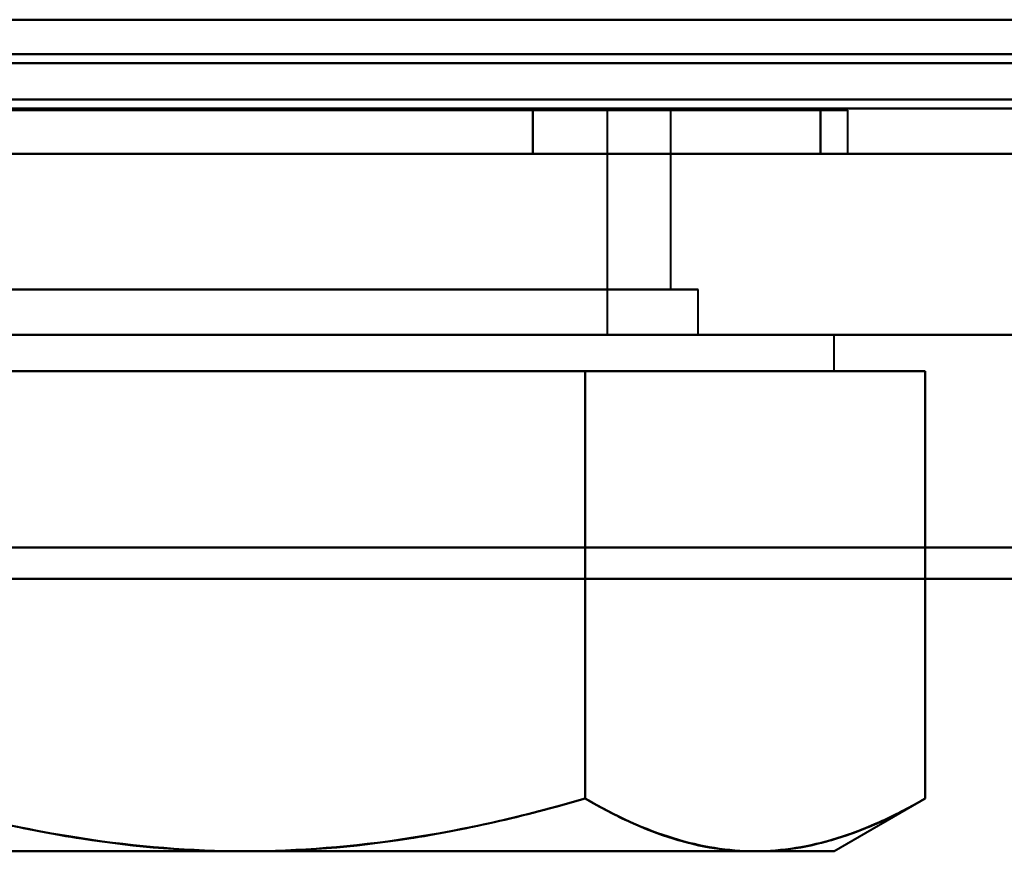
# Model space of a CAD drawing. Header units: millimetres. Extents: x -1442 to 3067, y -120 to 936.
# Tile 21 of 72: x 218 to 228, y 121 to 130. Entities that reach past the tile are written whole.
import ezdxf

# ---------------------------------------------------------------- set-up
doc = ezdxf.new("R2010")
doc.units = ezdxf.units.MM
doc.layers.add('G-IMPT', color=8, linetype='Continuous', lineweight=40)

# ---------------------------------------------------------------- blocks, each defined once
blk = doc.blocks.new('NEXA 400 CALQUES_dwg-748074-Gauche')
at = {"layer": 'G-IMPT'}
for p, q in [((-285.9, 128.872), (248.9, 128.872)), ((213.35, 128.852), (226.65, 128.852)), ((213.35, 128.852), (226.65, 128.852)), ((226.65, 128.852), (213.35, 128.852)), ((226.65, 128.852), (213.35, 128.852)), ((213.35, 128.852), (226.65, 128.852)), ((213.35, 128.852), (226.65, 128.852)), ((226.65, 128.852), (213.35, 128.852)), ((226.65, 128.852), (213.35, 128.852)), ((213.35, 128.852), (226.65, 128.852)), ((213.35, 128.852), (226.65, 128.852)), ((226.65, 128.852), (213.35, 128.852)), ((226.65, 128.852), (213.35, 128.852)), ((213.35, 128.852), (226.65, 128.852)), ((213.35, 128.852), (226.65, 128.852)), ((226.65, 128.852), (213.35, 128.852)), ((226.65, 128.852), (213.35, 128.852)), ((222.35, 128.852), (215.3, 128.852)), ((215.3, 128.852), (224.7, 128.852)), ((215.3, 128.852), (224.7, 128.852)), ((222.35, 128.852), (215.3, 128.852)), ((215.3, 128.852), (224.7, 128.852)), ((215.3, 128.852), (224.7, 128.852)), ((222.35, 128.852), (215.3, 128.852)), ((215.3, 128.852), (224.7, 128.852)), ((215.3, 128.852), (224.7, 128.852)), ((222.35, 128.852), (215.3, 128.852)), ((215.3, 128.852), (224.7, 128.852)), ((215.3, 128.852), (224.7, 128.852)), ((216, 128.852), (222, 128.852)), ((224, 128.852), (216, 128.852)), ((224, 128.852), (216, 128.852)), ((216, 128.852), (222, 128.852)), ((224, 128.852), (216, 128.852)), ((224, 128.852), (216, 128.852)), ((216, 128.852), (222, 128.852)), ((224, 128.852), (216, 128.852)), ((224, 128.852), (216, 128.852)), ((216, 128.852), (222, 128.852)), ((224, 128.852), (216, 128.852)), ((224, 128.852), (216, 128.852)), ((224.7, 128.852), (217.65, 128.852)), ((224.7, 128.852), (217.65, 128.852)), ((224.7, 128.852), (217.65, 128.852)), ((224.7, 128.852), (217.65, 128.852)), ((218, 128.852), (224, 128.852)), ((218, 128.852), (224, 128.852)), ((218, 128.852), (224, 128.852)), ((218, 128.852), (224, 128.852)), ((222, 128.852), (224, 128.852)), ((222, 128.852), (224, 128.852)), ((222, 128.852), (224, 128.852)), ((222, 128.852), (224, 128.852)), ((224.7, 128.852), (222.35, 128.852)), ((224.7, 128.852), (222.35, 128.852)), ((224.7, 128.852), (222.35, 128.852)), ((224.7, 128.852), (222.35, 128.852)), ((224, 126.372), (224, 128.852)), ((224, 126.372), (224, 128.852)), ((224, 126.372), (224, 128.852)), ((224, 126.372), (224, 128.852)), ((224.7, 126.872), (224.7, 128.852)), ((224.7, 126.872), (224.7, 128.852)), ((224.7, 126.872), (224.7, 128.852)), ((224.7, 126.872), (224.7, 128.852)), ((226.65, 128.372), (226.65, 128.852)), ((226.65, 128.372), (226.65, 128.852)), ((226.65, 128.372), (226.65, 128.852)), ((226.65, 128.372), (226.65, 128.852)), ((-286.4, 128.372), (249.4, 128.372)), ((250, 128.372), (-270, 128.372)), ((-251.4, 128.372), (249.4, 128.372)), ((213.35, 128.372), (226.65, 128.372)), ((213.35, 128.372), (226.65, 128.372)), ((226.65, 128.372), (213.35, 128.372)), ((226.65, 128.372), (213.35, 128.372)), ((213.35, 128.372), (226.65, 128.372)), ((213.35, 128.372), (226.65, 128.372)), ((226.65, 128.372), (213.35, 128.372)), ((226.65, 128.372), (213.35, 128.372)), ((213.35, 128.372), (226.65, 128.372)), ((213.35, 128.372), (226.65, 128.372)), ((226.65, 128.372), (213.35, 128.372)), ((226.65, 128.372), (213.35, 128.372)), ((213.35, 128.372), (226.65, 128.372)), ((213.35, 128.372), (226.65, 128.372)), ((226.65, 128.372), (213.35, 128.372)), ((226.65, 128.372), (213.35, 128.372)), ((220, 126.872), (215, 126.872)), ((215, 126.872), (220, 126.872)), ((220, 126.872), (215, 126.872)), ((215, 126.872), (220, 126.872)), ((220, 126.872), (215, 126.872)), ((215, 126.872), (220, 126.872)), ((220, 126.872), (215, 126.872)), ((215, 126.872), (220, 126.872)), ((224.07, 126.872), (215.3, 126.872)), ((215.3, 126.872), (222.35, 126.872)), ((224.07, 126.872), (215.3, 126.872)), ((215.3, 126.872), (222.35, 126.872)), ((224.07, 126.872), (215.3, 126.872)), ((215.3, 126.872), (222.35, 126.872)), ((224.07, 126.872), (215.3, 126.872)), ((215.3, 126.872), (222.35, 126.872)), ((224.7, 126.872), (215.93, 126.872)), ((224.7, 126.872), (215.93, 126.872)), ((224.7, 126.872), (215.93, 126.872)), ((224.7, 126.872), (215.93, 126.872)), ((217.65, 126.872), (224.07, 126.872)), ((217.65, 126.872), (224.07, 126.872)), ((217.65, 126.872), (224.07, 126.872)), ((217.65, 126.872), (224.07, 126.872)), ((225, 126.872), (220, 126.872)), ((220, 126.872), (225, 126.872)), ((225, 126.872), (220, 126.872)), ((220, 126.872), (225, 126.872)), ((225, 126.872), (220, 126.872)), ((220, 126.872), (225, 126.872)), ((225, 126.872), (220, 126.872)), ((220, 126.872), (225, 126.872)), ((222.35, 126.872), (224.7, 126.872)), ((222.35, 126.872), (224.7, 126.872)), ((222.35, 126.872), (224.7, 126.872)), ((222.35, 126.872), (224.7, 126.872)), ((225, 126.372), (225, 126.872)), ((225, 126.372), (225, 126.872)), ((225, 126.372), (225, 126.872)), ((225, 126.372), (225, 126.872)), ((250, 126.372), (-270, 126.372)), ((250, 126.372), (-270, 126.372)), ((213.5, 126.372), (225.629, 126.372)), ((213.5, 126.372), (225.629, 126.372)), ((213.5, 126.372), (225.629, 126.372)), ((225.629, 126.372), (213.5, 126.372)), ((225.629, 126.372), (213.5, 126.372)), ((225.629, 126.372), (213.5, 126.372)), ((213.5, 126.372), (225.629, 126.372)), ((225.629, 126.372), (213.5, 126.372)), ((214.371, 126.372), (226.5, 126.372)), ((214.371, 126.372), (226.5, 126.372)), ((214.371, 126.372), (226.5, 126.372)), ((226.5, 126.372), (214.371, 126.372)), ((226.5, 126.372), (214.371, 126.372)), ((226.5, 126.372), (214.371, 126.372)), ((214.371, 126.372), (226.5, 126.372)), ((226.5, 126.372), (214.371, 126.372)), ((215, 126.372), (220, 126.372)), ((220, 126.372), (215, 126.372)), ((215, 126.372), (220, 126.372)), ((220, 126.372), (215, 126.372)), ((215, 126.372), (220, 126.372)), ((220, 126.372), (215, 126.372)), ((215, 126.372), (220, 126.372)), ((220, 126.372), (215, 126.372)), ((216, 126.372), (222, 126.372)), ((222, 126.372), (216, 126.372)), ((216, 126.372), (222, 126.372)), ((222, 126.372), (216, 126.372)), ((216, 126.372), (222, 126.372)), ((222, 126.372), (216, 126.372)), ((216, 126.372), (222, 126.372)), ((222, 126.372), (216, 126.372)), ((218, 126.372), (224, 126.372)), ((224, 126.372), (218, 126.372)), ((218, 126.372), (224, 126.372)), ((224, 126.372), (218, 126.372)), ((218, 126.372), (224, 126.372)), ((224, 126.372), (218, 126.372)), ((218, 126.372), (224, 126.372)), ((224, 126.372), (218, 126.372)), ((220, 126.372), (225, 126.372)), ((225, 126.372), (220, 126.372)), ((220, 126.372), (225, 126.372)), ((225, 126.372), (220, 126.372)), ((220, 126.372), (225, 126.372)), ((225, 126.372), (220, 126.372)), ((220, 126.372), (225, 126.372)), ((225, 126.372), (220, 126.372)), ((226.5, 125.972), (226.5, 126.372)), ((226.5, 125.972), (226.5, 126.372)), ((226.5, 125.972), (226.5, 126.372)), ((226.5, 125.972), (226.5, 126.372)), ((214.371, 125.972), (220, 125.972)), ((214.371, 125.972), (220, 125.972)), ((214.371, 125.972), (220, 125.972)), ((214.371, 125.972), (220, 125.972)), ((214.371, 125.972), (220, 125.972)), ((214.371, 125.972), (220, 125.972)), ((220, 125.972), (214.371, 125.972)), ((220, 125.972), (214.371, 125.972)), ((220, 125.972), (214.371, 125.972)), ((220, 125.972), (214.371, 125.972)), ((220, 125.972), (214.371, 125.972)), ((220, 125.972), (214.371, 125.972)), ((214.371, 125.972), (220, 125.972)), ((214.371, 125.972), (220, 125.972)), ((220, 125.972), (214.371, 125.972)), ((220, 125.972), (214.371, 125.972)), ((220, 125.972), (225.629, 125.972)), ((220, 125.972), (225.629, 125.972)), ((220, 125.972), (225.629, 125.972)), ((220, 125.972), (225.629, 125.972)), ((220, 125.972), (225.629, 125.972)), ((220, 125.972), (225.629, 125.972)), ((225.629, 125.972), (220, 125.972)), ((225.629, 125.972), (220, 125.972)), ((225.629, 125.972), (220, 125.972)), ((225.629, 125.972), (220, 125.972)), ((225.629, 125.972), (220, 125.972)), ((225.629, 125.972), (220, 125.972)), ((220, 125.972), (225.629, 125.972)), ((220, 125.972), (225.629, 125.972)), ((225.629, 125.972), (220, 125.972)), ((225.629, 125.972), (220, 125.972)), ((225.629, 125.972), (226.5, 125.972)), ((225.629, 125.972), (226.5, 125.972)), ((225.629, 125.972), (226.5, 125.972)), ((226.5, 125.972), (225.629, 125.972)), ((226.5, 125.972), (225.629, 125.972)), ((226.5, 125.972), (225.629, 125.972)), ((225.629, 125.972), (226.5, 125.972)), ((226.5, 125.972), (225.629, 125.972)), ((226.5, 120.672), (227.506, 121.253)), ((226.5, 120.672), (227.506, 121.253)), ((226.5, 120.672), (227.506, 121.253)), ((226.5, 120.672), (227.506, 121.253)), ((214.371, 120.672), (220, 120.672)), ((214.371, 120.672), (220, 120.672)), ((214.371, 120.672), (220, 120.672)), ((214.371, 120.672), (220, 120.672)), ((214.371, 120.672), (220, 120.672)), ((214.371, 120.672), (220, 120.672)), ((220, 120.672), (214.371, 120.672)), ((220, 120.672), (214.371, 120.672)), ((220, 120.672), (214.371, 120.672)), ((220, 120.672), (214.371, 120.672)), ((220, 120.672), (214.371, 120.672)), ((220, 120.672), (214.371, 120.672)), ((214.371, 120.672), (220, 120.672)), ((214.371, 120.672), (220, 120.672)), ((220, 120.672), (214.371, 120.672)), ((220, 120.672), (214.371, 120.672)), ((220, 120.672), (225.629, 120.672)), ((220, 120.672), (225.629, 120.672)), ((220, 120.672), (225.629, 120.672)), ((220, 120.672), (225.629, 120.672)), ((220, 120.672), (225.629, 120.672)), ((220, 120.672), (225.629, 120.672)), ((225.629, 120.672), (220, 120.672)), ((225.629, 120.672), (220, 120.672)), ((225.629, 120.672), (220, 120.672)), ((225.629, 120.672), (220, 120.672)), ((225.629, 120.672), (220, 120.672)), ((225.629, 120.672), (220, 120.672)), ((220, 120.672), (225.629, 120.672)), ((220, 120.672), (225.629, 120.672)), ((225.629, 120.672), (220, 120.672)), ((225.629, 120.672), (220, 120.672)), ((225.629, 120.672), (226.5, 120.672)), ((225.629, 120.672), (226.5, 120.672)), ((225.629, 120.672), (226.5, 120.672)), ((226.5, 120.672), (225.629, 120.672)), ((226.5, 120.672), (225.629, 120.672)), ((226.5, 120.672), (225.629, 120.672)), ((225.629, 120.672), (226.5, 120.672)), ((226.5, 120.672), (225.629, 120.672))]:
    blk.add_line(p, q, dxfattribs=at)
at = {"layer": 'G-IMPT', "flags": 128}
for points in [[(-250.9, 129.852), (-125.95, 129.852), (-1, 129.852), (123.95, 129.852), (248.9, 129.852)], [(248.9, 129.852), (123.95, 129.852), (-1, 129.852), (-125.95, 129.852), (-250.9, 129.852)], [(248.9, 129.852), (123.95, 129.852), (-1, 129.852), (-125.95, 129.852), (-250.9, 129.852)], [(-250.9, 129.852), (-125.95, 129.852), (-1, 129.852), (123.95, 129.852), (248.9, 129.852)], [(-250.9, 129.852), (-125.95, 129.852), (-1, 129.852), (123.95, 129.852), (248.9, 129.852)], [(248.9, 129.852), (123.95, 129.852), (-1, 129.852), (-125.95, 129.852), (-250.9, 129.852)], [(-250.9, 129.852), (-125.95, 129.852), (-1, 129.852), (123.95, 129.852), (248.9, 129.852)], [(248.9, 129.852), (123.95, 129.852), (-1, 129.852), (-125.95, 129.852), (-250.9, 129.852)], [(-285.9, 129.472), (-152.2, 129.472), (-18.5, 129.472), (115.2, 129.472), (248.9, 129.472)], [(248.9, 129.472), (115.2, 129.472), (-18.5, 129.472), (-152.2, 129.472), (-285.9, 129.472)], [(-251.4, 129.472), (-126.325, 129.472), (-1.25, 129.472), (123.825, 129.472), (248.9, 129.472)], [(248.9, 129.472), (123.825, 129.472), (-1.25, 129.472), (-126.325, 129.472), (-251.4, 129.472)], [(248.9, 129.472), (123.825, 129.472), (-1.25, 129.472), (-126.325, 129.472), (-251.4, 129.472)], [(-251.4, 129.472), (-126.325, 129.472), (-1.25, 129.472), (123.825, 129.472), (248.9, 129.472)], [(248.9, 129.372), (115.2, 129.372), (-18.5, 129.372), (-152.2, 129.372), (-285.9, 129.372)], [(-285.9, 129.372), (-152.2, 129.372), (-18.5, 129.372), (115.2, 129.372), (248.9, 129.372)], [(248.9, 129.372), (115.2, 129.372), (-18.5, 129.372), (-152.2, 129.372), (-285.9, 129.372)], [(-285.9, 129.372), (-152.2, 129.372), (-18.5, 129.372), (115.2, 129.372), (248.9, 129.372)], [(248.9, 129.372), (115.2, 129.372), (-18.5, 129.372), (-152.2, 129.372), (-285.9, 129.372)], [(-285.9, 129.372), (-152.2, 129.372), (-18.5, 129.372), (115.2, 129.372), (248.9, 129.372)], [(249.4, 128.972), (115.45, 128.972), (-18.5, 128.972), (-152.45, 128.972), (-286.4, 128.972)], [(249.4, 128.972), (115.45, 128.972), (-18.5, 128.972), (-152.45, 128.972), (-286.4, 128.972)], [(-286.4, 128.972), (-152.45, 128.972), (-18.5, 128.972), (115.45, 128.972), (249.4, 128.972)], [(-286.4, 128.972), (-152.45, 128.972), (-18.5, 128.972), (115.45, 128.972), (249.4, 128.972)], [(-286.4, 128.972), (-152.45, 128.972), (-18.5, 128.972), (115.45, 128.972), (249.4, 128.972)], [(249.4, 128.972), (115.45, 128.972), (-18.5, 128.972), (-152.45, 128.972), (-286.4, 128.972)], [(-251.4, 128.972), (-126.2, 128.972), (-1, 128.972), (124.2, 128.972), (249.4, 128.972)], [(249.4, 128.972), (124.2, 128.972), (-1, 128.972), (-126.2, 128.972), (-251.4, 128.972)], [(249.4, 128.972), (124.2, 128.972), (-1, 128.972), (-126.2, 128.972), (-251.4, 128.972)], [(-251.4, 128.972), (-126.2, 128.972), (-1, 128.972), (124.2, 128.972), (249.4, 128.972)], [(-251.4, 128.972), (-126.2, 128.972), (-1, 128.972), (124.2, 128.972), (249.4, 128.972)], [(249.4, 128.972), (124.2, 128.972), (-1, 128.972), (-126.2, 128.972), (-251.4, 128.972)], [(-286.4, 128.872), (-152.45, 128.872), (-18.5, 128.872), (115.45, 128.872), (249.4, 128.872)], [(249.4, 128.872), (115.45, 128.872), (-18.5, 128.872), (-152.45, 128.872), (-286.4, 128.872)], [(-285.9, 128.872), (-152.2, 128.872), (-18.5, 128.872), (115.2, 128.872), (248.9, 128.872)], [(248.9, 128.872), (115.2, 128.872), (-18.5, 128.872), (-152.2, 128.872), (-285.9, 128.872)], [(248.9, 128.872), (115.2, 128.872), (-18.5, 128.872), (-152.2, 128.872), (-285.9, 128.872)], [(-285.9, 128.872), (-152.2, 128.872), (-18.5, 128.872), (115.2, 128.872), (248.9, 128.872)], [(248.9, 128.872), (115.2, 128.872), (-18.5, 128.872), (-152.2, 128.872), (-285.9, 128.872)], [(-285.9, 128.872), (-152.2, 128.872), (-18.5, 128.872), (115.2, 128.872), (248.9, 128.872)], [(-285.9, 128.872), (-152.2, 128.872), (-18.5, 128.872), (115.2, 128.872), (248.9, 128.872)], [(-285.9, 128.872), (-152.2, 128.872), (-18.5, 128.872), (115.2, 128.872), (248.9, 128.872)], [(248.9, 128.872), (115.2, 128.872), (-18.5, 128.872), (-152.2, 128.872), (-285.9, 128.872)], [(248.9, 128.872), (115.2, 128.872), (-18.5, 128.872), (-152.2, 128.872), (-285.9, 128.872)], [(248.9, 128.872), (115.2, 128.872), (-18.5, 128.872), (-152.2, 128.872), (-285.9, 128.872)], [(-285.9, 128.872), (-152.2, 128.872), (-18.5, 128.872), (115.2, 128.872), (248.9, 128.872)], [(-251.4, 128.872), (-126.2, 128.872), (-1, 128.872), (124.2, 128.872), (249.4, 128.872)], [(249.4, 128.872), (124.2, 128.872), (-1, 128.872), (-126.2, 128.872), (-251.4, 128.872)], [(-251, 128.872), (-126, 128.872), (-1, 128.872), (124, 128.872), (249, 128.872)], [(249, 128.872), (124, 128.872), (-1, 128.872), (-126, 128.872), (-251, 128.872)], [(-251, 128.872), (-126, 128.872), (-1, 128.872), (124, 128.872), (249, 128.872)], [(249, 128.872), (124, 128.872), (-1, 128.872), (-126, 128.872), (-251, 128.872)], [(223.175, 128.852), (221.588, 128.852), (220, 128.852), (218.412, 128.852), (216.825, 128.852)], [(216.825, 128.852), (218.412, 128.852), (220, 128.852), (221.588, 128.852), (223.175, 128.852)], [(223.175, 128.852), (221.588, 128.852), (220, 128.852), (218.412, 128.852), (216.825, 128.852)], [(216.825, 128.852), (218.412, 128.852), (220, 128.852), (221.588, 128.852), (223.175, 128.852)], [(223.175, 128.852), (221.588, 128.852), (220, 128.852), (218.412, 128.852), (216.825, 128.852)], [(216.825, 128.852), (218.412, 128.852), (220, 128.852), (221.588, 128.852), (223.175, 128.852)], [(223.175, 128.852), (221.588, 128.852), (220, 128.852), (218.412, 128.852), (216.825, 128.852)], [(216.825, 128.852), (218.412, 128.852), (220, 128.852), (221.588, 128.852), (223.175, 128.852)], [(223.175, 128.852), (221.588, 128.852), (220, 128.852), (218.412, 128.852), (216.825, 128.852)], [(216.825, 128.852), (218.412, 128.852), (220, 128.852), (221.588, 128.852), (223.175, 128.852)], [(223.175, 128.852), (221.588, 128.852), (220, 128.852), (218.412, 128.852), (216.825, 128.852)], [(216.825, 128.852), (218.412, 128.852), (220, 128.852), (221.588, 128.852), (223.175, 128.852)], [(223.175, 128.852), (221.588, 128.852), (220, 128.852), (218.412, 128.852), (216.825, 128.852)], [(216.825, 128.852), (218.412, 128.852), (220, 128.852), (221.588, 128.852), (223.175, 128.852)], [(223.175, 128.852), (221.588, 128.852), (220, 128.852), (218.412, 128.852), (216.825, 128.852)], [(216.825, 128.852), (218.412, 128.852), (220, 128.852), (221.588, 128.852), (223.175, 128.852)], [(226.351, 128.852), (225.557, 128.852), (224.763, 128.852), (223.969, 128.852), (223.175, 128.852)], [(223.175, 128.852), (223.969, 128.852), (224.763, 128.852), (225.557, 128.852), (226.351, 128.852)], [(223.175, 128.852), (223.969, 128.852), (224.763, 128.852), (225.557, 128.852), (226.351, 128.852)], [(223.175, 128.372), (223.175, 128.492), (223.175, 128.612), (223.175, 128.732), (223.175, 128.852)], [(226.351, 128.852), (225.557, 128.852), (224.763, 128.852), (223.969, 128.852), (223.175, 128.852)], [(223.175, 128.852), (223.175, 128.732), (223.175, 128.612), (223.175, 128.492), (223.175, 128.372)], [(223.175, 128.372), (223.175, 128.492), (223.175, 128.612), (223.175, 128.732), (223.175, 128.852)], [(223.175, 128.852), (223.175, 128.732), (223.175, 128.612), (223.175, 128.492), (223.175, 128.372)], [(226.351, 128.852), (225.557, 128.852), (224.763, 128.852), (223.969, 128.852), (223.175, 128.852)], [(223.175, 128.852), (223.969, 128.852), (224.763, 128.852), (225.557, 128.852), (226.351, 128.852)], [(223.175, 128.852), (223.969, 128.852), (224.763, 128.852), (225.557, 128.852), (226.351, 128.852)], [(223.175, 128.372), (223.175, 128.492), (223.175, 128.612), (223.175, 128.732), (223.175, 128.852)], [(226.351, 128.852), (225.557, 128.852), (224.763, 128.852), (223.969, 128.852), (223.175, 128.852)], [(223.175, 128.852), (223.175, 128.732), (223.175, 128.612), (223.175, 128.492), (223.175, 128.372)], [(223.175, 128.372), (223.175, 128.492), (223.175, 128.612), (223.175, 128.732), (223.175, 128.852)], [(223.175, 128.852), (223.175, 128.732), (223.175, 128.612), (223.175, 128.492), (223.175, 128.372)], [(226.351, 128.852), (225.557, 128.852), (224.763, 128.852), (223.969, 128.852), (223.175, 128.852)], [(223.175, 128.852), (223.969, 128.852), (224.763, 128.852), (225.557, 128.852), (226.351, 128.852)], [(223.175, 128.852), (223.969, 128.852), (224.763, 128.852), (225.557, 128.852), (226.351, 128.852)], [(223.175, 128.372), (223.175, 128.492), (223.175, 128.612), (223.175, 128.732), (223.175, 128.852)], [(226.351, 128.852), (225.557, 128.852), (224.763, 128.852), (223.969, 128.852), (223.175, 128.852)], [(223.175, 128.852), (223.175, 128.732), (223.175, 128.612), (223.175, 128.492), (223.175, 128.372)], [(223.175, 128.372), (223.175, 128.492), (223.175, 128.612), (223.175, 128.732), (223.175, 128.852)], [(223.175, 128.852), (223.175, 128.732), (223.175, 128.612), (223.175, 128.492), (223.175, 128.372)], [(226.351, 128.852), (225.557, 128.852), (224.763, 128.852), (223.969, 128.852), (223.175, 128.852)], [(223.175, 128.852), (223.969, 128.852), (224.763, 128.852), (225.557, 128.852), (226.351, 128.852)], [(223.175, 128.852), (223.969, 128.852), (224.763, 128.852), (225.557, 128.852), (226.351, 128.852)], [(223.175, 128.372), (223.175, 128.492), (223.175, 128.612), (223.175, 128.732), (223.175, 128.852)], [(226.351, 128.852), (225.557, 128.852), (224.763, 128.852), (223.969, 128.852), (223.175, 128.852)], [(223.175, 128.852), (223.175, 128.732), (223.175, 128.612), (223.175, 128.492), (223.175, 128.372)], [(223.175, 128.372), (223.175, 128.492), (223.175, 128.612), (223.175, 128.732), (223.175, 128.852)], [(223.175, 128.852), (223.175, 128.732), (223.175, 128.612), (223.175, 128.492), (223.175, 128.372)], [(226.351, 128.852), (226.351, 128.732), (226.351, 128.612), (226.351, 128.492), (226.351, 128.372)], [(226.351, 128.372), (226.351, 128.492), (226.351, 128.612), (226.351, 128.732), (226.351, 128.852)], [(226.351, 128.852), (226.351, 128.732), (226.351, 128.612), (226.351, 128.492), (226.351, 128.372)], [(226.351, 128.372), (226.351, 128.492), (226.351, 128.612), (226.351, 128.732), (226.351, 128.852)], [(226.351, 128.852), (226.351, 128.732), (226.351, 128.612), (226.351, 128.492), (226.351, 128.372)], [(226.351, 128.372), (226.351, 128.492), (226.351, 128.612), (226.351, 128.732), (226.351, 128.852)], [(226.351, 128.852), (226.351, 128.732), (226.351, 128.612), (226.351, 128.492), (226.351, 128.372)], [(226.351, 128.372), (226.351, 128.492), (226.351, 128.612), (226.351, 128.732), (226.351, 128.852)], [(-286.4, 128.372), (-152.45, 128.372), (-18.5, 128.372), (115.45, 128.372), (249.4, 128.372)], [(249.4, 128.372), (115.45, 128.372), (-18.5, 128.372), (-152.45, 128.372), (-286.4, 128.372)], [(249.4, 128.372), (119.55, 128.372), (-10.3, 128.372), (-140.15, 128.372), (-270, 128.372)], [(-270, 128.372), (-140.15, 128.372), (-10.3, 128.372), (119.55, 128.372), (249.4, 128.372)], [(249.4, 128.372), (119.55, 128.372), (-10.3, 128.372), (-140.15, 128.372), (-270, 128.372)], [(-270, 128.372), (-140.15, 128.372), (-10.3, 128.372), (119.55, 128.372), (249.4, 128.372)], [(-251.4, 128.372), (-126.2, 128.372), (-1, 128.372), (124.2, 128.372), (249.4, 128.372)], [(249.4, 128.372), (124.2, 128.372), (-1, 128.372), (-126.2, 128.372), (-251.4, 128.372)], [(-251.4, 128.372), (-127.8, 128.372), (-4.2, 128.372), (119.4, 128.372), (243, 128.372)], [(-251.4, 128.372), (-127.8, 128.372), (-4.2, 128.372), (119.4, 128.372), (243, 128.372)], [(243, 128.372), (119.4, 128.372), (-4.2, 128.372), (-127.8, 128.372), (-251.4, 128.372)], [(-251.4, 128.372), (-126.2, 128.372), (-1, 128.372), (124.2, 128.372), (249.4, 128.372)], [(243, 128.372), (119.4, 128.372), (-4.2, 128.372), (-127.8, 128.372), (-251.4, 128.372)], [(-251.4, 128.372), (-127.8, 128.372), (-4.2, 128.372), (119.4, 128.372), (243, 128.372)], [(249.4, 128.372), (124.2, 128.372), (-1, 128.372), (-126.2, 128.372), (-251.4, 128.372)], [(-251.4, 128.372), (-126.2, 128.372), (-1, 128.372), (124.2, 128.372), (249.4, 128.372)], [(243, 128.372), (119.4, 128.372), (-4.2, 128.372), (-127.8, 128.372), (-251.4, 128.372)], [(-251.4, 128.372), (-127.8, 128.372), (-4.2, 128.372), (119.4, 128.372), (243, 128.372)], [(249.4, 128.372), (124.2, 128.372), (-1, 128.372), (-126.2, 128.372), (-251.4, 128.372)], [(249.4, 128.372), (124.2, 128.372), (-1, 128.372), (-126.2, 128.372), (-251.4, 128.372)], [(243, 128.372), (119.4, 128.372), (-4.2, 128.372), (-127.8, 128.372), (-251.4, 128.372)], [(-251.4, 128.372), (-126.2, 128.372), (-1, 128.372), (124.2, 128.372), (249.4, 128.372)], [(216.825, 128.372), (218.412, 128.372), (220, 128.372), (221.588, 128.372), (223.175, 128.372)], [(223.175, 128.372), (221.588, 128.372), (220, 128.372), (218.412, 128.372), (216.825, 128.372)], [(216.825, 128.372), (218.412, 128.372), (220, 128.372), (221.588, 128.372), (223.175, 128.372)], [(223.175, 128.372), (221.588, 128.372), (220, 128.372), (218.412, 128.372), (216.825, 128.372)], [(216.825, 128.372), (218.412, 128.372), (220, 128.372), (221.588, 128.372), (223.175, 128.372)], [(223.175, 128.372), (221.588, 128.372), (220, 128.372), (218.412, 128.372), (216.825, 128.372)], [(216.825, 128.372), (218.412, 128.372), (220, 128.372), (221.588, 128.372), (223.175, 128.372)], [(223.175, 128.372), (221.588, 128.372), (220, 128.372), (218.412, 128.372), (216.825, 128.372)], [(216.825, 128.372), (218.412, 128.372), (220, 128.372), (221.588, 128.372), (223.175, 128.372)], [(223.175, 128.372), (221.588, 128.372), (220, 128.372), (218.412, 128.372), (216.825, 128.372)], [(216.825, 128.372), (218.412, 128.372), (220, 128.372), (221.588, 128.372), (223.175, 128.372)], [(223.175, 128.372), (221.588, 128.372), (220, 128.372), (218.412, 128.372), (216.825, 128.372)], [(216.825, 128.372), (218.412, 128.372), (220, 128.372), (221.588, 128.372), (223.175, 128.372)], [(223.175, 128.372), (221.588, 128.372), (220, 128.372), (218.412, 128.372), (216.825, 128.372)], [(216.825, 128.372), (218.412, 128.372), (220, 128.372), (221.588, 128.372), (223.175, 128.372)], [(223.175, 128.372), (221.588, 128.372), (220, 128.372), (218.412, 128.372), (216.825, 128.372)], [(226.351, 128.372), (225.557, 128.372), (224.763, 128.372), (223.969, 128.372), (223.175, 128.372)], [(223.175, 128.372), (223.969, 128.372), (224.763, 128.372), (225.557, 128.372), (226.351, 128.372)], [(223.175, 128.372), (223.969, 128.372), (224.763, 128.372), (225.557, 128.372), (226.351, 128.372)], [(226.351, 128.372), (225.557, 128.372), (224.763, 128.372), (223.969, 128.372), (223.175, 128.372)], [(226.351, 128.372), (225.557, 128.372), (224.763, 128.372), (223.969, 128.372), (223.175, 128.372)], [(223.175, 128.372), (223.969, 128.372), (224.763, 128.372), (225.557, 128.372), (226.351, 128.372)], [(223.175, 128.372), (223.969, 128.372), (224.763, 128.372), (225.557, 128.372), (226.351, 128.372)], [(226.351, 128.372), (225.557, 128.372), (224.763, 128.372), (223.969, 128.372), (223.175, 128.372)], [(226.351, 128.372), (225.557, 128.372), (224.763, 128.372), (223.969, 128.372), (223.175, 128.372)], [(223.175, 128.372), (223.969, 128.372), (224.763, 128.372), (225.557, 128.372), (226.351, 128.372)], [(223.175, 128.372), (223.969, 128.372), (224.763, 128.372), (225.557, 128.372), (226.351, 128.372)], [(226.351, 128.372), (225.557, 128.372), (224.763, 128.372), (223.969, 128.372), (223.175, 128.372)], [(226.351, 128.372), (225.557, 128.372), (224.763, 128.372), (223.969, 128.372), (223.175, 128.372)], [(223.175, 128.372), (223.969, 128.372), (224.763, 128.372), (225.557, 128.372), (226.351, 128.372)], [(223.175, 128.372), (223.969, 128.372), (224.763, 128.372), (225.557, 128.372), (226.351, 128.372)], [(226.351, 128.372), (225.557, 128.372), (224.763, 128.372), (223.969, 128.372), (223.175, 128.372)], [(-270, 126.372), (-140, 126.372), (-10, 126.372), (120, 126.372), (250, 126.372)], [(250, 126.372), (120, 126.372), (-10, 126.372), (-140, 126.372), (-270, 126.372)], [(-270, 126.372), (-140, 126.372), (-10, 126.372), (120, 126.372), (250, 126.372)], [(250, 126.372), (120, 126.372), (-10, 126.372), (-140, 126.372), (-270, 126.372)], [(250, 126.372), (120, 126.372), (-10, 126.372), (-140, 126.372), (-270, 126.372)], [(-270, 126.372), (-140, 126.372), (-10, 126.372), (120, 126.372), (250, 126.372)], [(250, 126.372), (120, 126.372), (-10, 126.372), (-140, 126.372), (-270, 126.372)], [(-270, 126.372), (-140, 126.372), (-10, 126.372), (120, 126.372), (250, 126.372)], [(-263, 126.372), (-136.5, 126.372), (-10, 126.372), (116.5, 126.372), (243, 126.372)], [(-263, 126.372), (-136.5, 126.372), (-10, 126.372), (116.5, 126.372), (243, 126.372)], [(243, 126.372), (116.5, 126.372), (-10, 126.372), (-136.5, 126.372), (-263, 126.372)], [(243, 126.372), (116.5, 126.372), (-10, 126.372), (-136.5, 126.372), (-263, 126.372)], [(243, 126.372), (116.5, 126.372), (-10, 126.372), (-136.5, 126.372), (-263, 126.372)], [(-263, 126.372), (-136.5, 126.372), (-10, 126.372), (116.5, 126.372), (243, 126.372)], [(243, 126.372), (116.5, 126.372), (-10, 126.372), (-136.5, 126.372), (-263, 126.372)], [(-263, 126.372), (-136.5, 126.372), (-10, 126.372), (116.5, 126.372), (243, 126.372)], [(216.247, 125.972), (217.185, 125.972), (218.124, 125.972), (219.062, 125.972), (220, 125.972)], [(220, 125.972), (219.062, 125.972), (218.124, 125.972), (217.185, 125.972), (216.247, 125.972)], [(216.247, 125.972), (217.185, 125.972), (218.124, 125.972), (219.062, 125.972), (220, 125.972)], [(220, 125.972), (219.062, 125.972), (218.124, 125.972), (217.185, 125.972), (216.247, 125.972)], [(216.247, 125.972), (217.185, 125.972), (218.124, 125.972), (219.062, 125.972), (220, 125.972)], [(220, 125.972), (219.062, 125.972), (218.124, 125.972), (217.185, 125.972), (216.247, 125.972)], [(220, 125.972), (219.062, 125.972), (218.124, 125.972), (217.185, 125.972), (216.247, 125.972)], [(216.247, 125.972), (217.185, 125.972), (218.124, 125.972), (219.062, 125.972), (220, 125.972)], [(220, 125.972), (219.062, 125.972), (218.124, 125.972), (217.185, 125.972), (216.247, 125.972)], [(216.247, 125.972), (217.185, 125.972), (218.124, 125.972), (219.062, 125.972), (220, 125.972)], [(220, 125.972), (219.062, 125.972), (218.124, 125.972), (217.185, 125.972), (216.247, 125.972)], [(216.247, 125.972), (217.185, 125.972), (218.124, 125.972), (219.062, 125.972), (220, 125.972)], [(216.247, 125.972), (217.185, 125.972), (218.124, 125.972), (219.062, 125.972), (220, 125.972)], [(220, 125.972), (219.062, 125.972), (218.124, 125.972), (217.185, 125.972), (216.247, 125.972)], [(220, 125.972), (219.062, 125.972), (218.124, 125.972), (217.185, 125.972), (216.247, 125.972)], [(216.247, 125.972), (217.185, 125.972), (218.124, 125.972), (219.062, 125.972), (220, 125.972)], [(220, 125.972), (220.938, 125.972), (221.876, 125.972), (222.815, 125.972), (223.753, 125.972)], [(223.753, 125.972), (222.815, 125.972), (221.876, 125.972), (220.938, 125.972), (220, 125.972)], [(220, 125.972), (220.938, 125.972), (221.876, 125.972), (222.815, 125.972), (223.753, 125.972)], [(223.753, 125.972), (222.815, 125.972), (221.876, 125.972), (220.938, 125.972), (220, 125.972)], [(220, 125.972), (220.938, 125.972), (221.876, 125.972), (222.815, 125.972), (223.753, 125.972)], [(223.753, 125.972), (222.815, 125.972), (221.876, 125.972), (220.938, 125.972), (220, 125.972)], [(223.753, 125.972), (222.815, 125.972), (221.876, 125.972), (220.938, 125.972), (220, 125.972)], [(220, 125.972), (220.938, 125.972), (221.876, 125.972), (222.815, 125.972), (223.753, 125.972)], [(223.753, 125.972), (222.815, 125.972), (221.876, 125.972), (220.938, 125.972), (220, 125.972)], [(220, 125.972), (220.938, 125.972), (221.876, 125.972), (222.815, 125.972), (223.753, 125.972)], [(223.753, 125.972), (222.815, 125.972), (221.876, 125.972), (220.938, 125.972), (220, 125.972)], [(220, 125.972), (220.938, 125.972), (221.876, 125.972), (222.815, 125.972), (223.753, 125.972)], [(220, 125.972), (220.938, 125.972), (221.876, 125.972), (222.815, 125.972), (223.753, 125.972)], [(223.753, 125.972), (222.815, 125.972), (221.876, 125.972), (220.938, 125.972), (220, 125.972)], [(223.753, 125.972), (222.815, 125.972), (221.876, 125.972), (220.938, 125.972), (220, 125.972)], [(220, 125.972), (220.938, 125.972), (221.876, 125.972), (222.815, 125.972), (223.753, 125.972)], [(223.753, 125.972), (223.753, 124.792), (223.753, 123.613), (223.753, 122.433), (223.753, 121.253)], [(223.753, 121.253), (223.753, 122.433), (223.753, 123.613), (223.753, 124.792), (223.753, 125.972)], [(223.753, 125.972), (224.222, 125.972), (224.691, 125.972), (225.16, 125.972), (225.629, 125.972)], [(225.629, 125.972), (225.16, 125.972), (224.691, 125.972), (224.222, 125.972), (223.753, 125.972)], [(223.753, 125.972), (223.753, 124.792), (223.753, 123.613), (223.753, 122.433), (223.753, 121.253)], [(223.753, 121.253), (223.753, 122.433), (223.753, 123.613), (223.753, 124.792), (223.753, 125.972)], [(223.753, 125.972), (223.753, 124.792), (223.753, 123.613), (223.753, 122.433), (223.753, 121.253)], [(223.753, 121.253), (223.753, 122.433), (223.753, 123.613), (223.753, 124.792), (223.753, 125.972)], [(223.753, 125.972), (224.222, 125.972), (224.691, 125.972), (225.16, 125.972), (225.629, 125.972)], [(225.629, 125.972), (225.16, 125.972), (224.691, 125.972), (224.222, 125.972), (223.753, 125.972)], [(223.753, 125.972), (223.753, 124.792), (223.753, 123.613), (223.753, 122.433), (223.753, 121.253)], [(223.753, 121.253), (223.753, 122.433), (223.753, 123.613), (223.753, 124.792), (223.753, 125.972)], [(223.753, 125.972), (223.753, 124.792), (223.753, 123.613), (223.753, 122.433), (223.753, 121.253)], [(223.753, 121.253), (223.753, 122.433), (223.753, 123.613), (223.753, 124.792), (223.753, 125.972)], [(223.753, 125.972), (224.222, 125.972), (224.691, 125.972), (225.16, 125.972), (225.629, 125.972)], [(225.629, 125.972), (225.16, 125.972), (224.691, 125.972), (224.222, 125.972), (223.753, 125.972)], [(223.753, 125.972), (223.753, 124.792), (223.753, 123.613), (223.753, 122.433), (223.753, 121.253)], [(223.753, 121.253), (223.753, 122.433), (223.753, 123.613), (223.753, 124.792), (223.753, 125.972)], [(225.629, 125.972), (225.16, 125.972), (224.691, 125.972), (224.222, 125.972), (223.753, 125.972)], [(223.753, 125.972), (224.222, 125.972), (224.691, 125.972), (225.16, 125.972), (225.629, 125.972)], [(225.629, 125.972), (225.16, 125.972), (224.691, 125.972), (224.222, 125.972), (223.753, 125.972)], [(223.753, 125.972), (224.222, 125.972), (224.691, 125.972), (225.16, 125.972), (225.629, 125.972)], [(225.629, 125.972), (225.16, 125.972), (224.691, 125.972), (224.222, 125.972), (223.753, 125.972)], [(223.753, 125.972), (224.222, 125.972), (224.691, 125.972), (225.16, 125.972), (225.629, 125.972)], [(223.753, 125.972), (223.753, 124.792), (223.753, 123.613), (223.753, 122.433), (223.753, 121.253)], [(223.753, 121.253), (223.753, 122.433), (223.753, 123.613), (223.753, 124.792), (223.753, 125.972)], [(223.753, 125.972), (224.222, 125.972), (224.691, 125.972), (225.16, 125.972), (225.629, 125.972)], [(225.629, 125.972), (225.16, 125.972), (224.691, 125.972), (224.222, 125.972), (223.753, 125.972)], [(223.753, 125.972), (223.753, 124.792), (223.753, 123.613), (223.753, 122.433), (223.753, 121.253)], [(223.753, 121.253), (223.753, 122.433), (223.753, 123.613), (223.753, 124.792), (223.753, 125.972)], [(225.629, 125.972), (225.16, 125.972), (224.691, 125.972), (224.222, 125.972), (223.753, 125.972)], [(223.753, 125.972), (224.222, 125.972), (224.691, 125.972), (225.16, 125.972), (225.629, 125.972)], [(225.629, 125.972), (226.098, 125.972), (226.567, 125.972), (227.036, 125.972), (227.506, 125.972)], [(227.506, 125.972), (227.036, 125.972), (226.567, 125.972), (226.098, 125.972), (225.629, 125.972)], [(225.629, 125.972), (226.098, 125.972), (226.567, 125.972), (227.036, 125.972), (227.506, 125.972)], [(227.506, 125.972), (227.036, 125.972), (226.567, 125.972), (226.098, 125.972), (225.629, 125.972)], [(225.629, 125.972), (226.098, 125.972), (226.567, 125.972), (227.036, 125.972), (227.506, 125.972)], [(227.506, 125.972), (227.036, 125.972), (226.567, 125.972), (226.098, 125.972), (225.629, 125.972)], [(225.629, 125.972), (226.098, 125.972), (226.567, 125.972), (227.036, 125.972), (227.506, 125.972)], [(227.506, 125.972), (227.036, 125.972), (226.567, 125.972), (226.098, 125.972), (225.629, 125.972)], [(225.629, 125.972), (226.098, 125.972), (226.567, 125.972), (227.036, 125.972), (227.506, 125.972)], [(227.506, 125.972), (227.036, 125.972), (226.567, 125.972), (226.098, 125.972), (225.629, 125.972)], [(225.629, 125.972), (226.098, 125.972), (226.567, 125.972), (227.036, 125.972), (227.506, 125.972)], [(227.506, 125.972), (227.036, 125.972), (226.567, 125.972), (226.098, 125.972), (225.629, 125.972)], [(225.629, 125.972), (226.098, 125.972), (226.567, 125.972), (227.036, 125.972), (227.506, 125.972)], [(227.506, 125.972), (227.036, 125.972), (226.567, 125.972), (226.098, 125.972), (225.629, 125.972)], [(225.629, 125.972), (226.098, 125.972), (226.567, 125.972), (227.036, 125.972), (227.506, 125.972)], [(227.506, 125.972), (227.036, 125.972), (226.567, 125.972), (226.098, 125.972), (225.629, 125.972)], [(227.506, 125.972), (227.506, 124.792), (227.506, 123.613), (227.506, 122.433), (227.506, 121.253)], [(227.506, 121.253), (227.506, 122.433), (227.506, 123.613), (227.506, 124.792), (227.506, 125.972)], [(227.506, 125.972), (227.506, 124.792), (227.506, 123.613), (227.506, 122.433), (227.506, 121.253)], [(227.506, 121.253), (227.506, 122.433), (227.506, 123.613), (227.506, 124.792), (227.506, 125.972)], [(227.506, 125.972), (227.506, 124.792), (227.506, 123.613), (227.506, 122.433), (227.506, 121.253)], [(227.506, 121.253), (227.506, 122.433), (227.506, 123.613), (227.506, 124.792), (227.506, 125.972)], [(227.506, 125.972), (227.506, 124.792), (227.506, 123.613), (227.506, 122.433), (227.506, 121.253)], [(227.506, 121.253), (227.506, 122.433), (227.506, 123.613), (227.506, 124.792), (227.506, 125.972)], [(-270, 124.025), (-140, 124.025), (-10, 124.025), (120, 124.025), (250, 124.025)], [(250, 124.025), (120, 124.025), (-10, 124.025), (-140, 124.025), (-270, 124.025)], [(-270, 124.025), (-140, 124.025), (-10, 124.025), (120, 124.025), (250, 124.025)], [(250, 124.025), (120, 124.025), (-10, 124.025), (-140, 124.025), (-270, 124.025)], [(-270, 124.025), (-140, 124.025), (-10, 124.025), (120, 124.025), (250, 124.025)], [(250, 124.025), (120, 124.025), (-10, 124.025), (-140, 124.025), (-270, 124.025)], [(-270, 124.025), (-140, 124.025), (-10, 124.025), (120, 124.025), (250, 124.025)], [(250, 124.025), (120, 124.025), (-10, 124.025), (-140, 124.025), (-270, 124.025)], [(250, 123.678), (120, 123.678), (-10, 123.678), (-140, 123.678), (-270, 123.678)], [(250, 123.678), (120, 123.678), (-10, 123.678), (-140, 123.678), (-270, 123.678)], [(-270, 123.678), (-140, 123.678), (-10, 123.678), (120, 123.678), (250, 123.678)], [(-270, 123.678), (-140, 123.678), (-10, 123.678), (120, 123.678), (250, 123.678)], [(250, 123.678), (120, 123.678), (-10, 123.678), (-140, 123.678), (-270, 123.678)], [(-270, 123.678), (-140, 123.678), (-10, 123.678), (120, 123.678), (250, 123.678)]]:
    blk.add_lwpolyline(points, dxfattribs=at)
at = {"layer": 'G-IMPT'}
for points, knots in [([(220, 120.672), (219.396, 120.671), (218.513, 120.74), (217.262, 120.979), (216.595, 121.153), (216.247, 121.253)], [0, 0, 0, 0, 0.5, 0.75, 1, 1, 1, 1]), ([(216.247, 121.253), (216.595, 121.153), (217.262, 120.979), (218.513, 120.74), (219.396, 120.671), (220, 120.672)], [0, 0, 0, 0, 0.25, 0.5, 1, 1, 1, 1]), ([(220, 120.672), (219.396, 120.671), (218.513, 120.74), (217.262, 120.979), (216.595, 121.153), (216.247, 121.253)], [0, 0, 0, 0, 0.5, 0.75, 1, 1, 1, 1]), ([(216.247, 121.253), (216.595, 121.153), (217.262, 120.979), (218.513, 120.74), (219.396, 120.671), (220, 120.672)], [0, 0, 0, 0, 0.25, 0.5, 1, 1, 1, 1]), ([(220, 120.672), (219.396, 120.671), (218.513, 120.74), (217.262, 120.979), (216.595, 121.153), (216.247, 121.253)], [0, 0, 0, 0, 0.5, 0.75, 1, 1, 1, 1]), ([(216.247, 121.253), (216.595, 121.153), (217.262, 120.979), (218.513, 120.74), (219.396, 120.671), (220, 120.672)], [0, 0, 0, 0, 0.25, 0.5, 1, 1, 1, 1]), ([(220, 120.672), (219.396, 120.671), (218.513, 120.74), (217.262, 120.979), (216.595, 121.153), (216.247, 121.253)], [0, 0, 0, 0, 0.5, 0.75, 1, 1, 1, 1]), ([(216.247, 121.253), (216.595, 121.153), (217.262, 120.979), (218.513, 120.74), (219.396, 120.671), (220, 120.672)], [0, 0, 0, 0, 0.25, 0.5, 1, 1, 1, 1]), ([(220, 120.672), (220.604, 120.671), (221.487, 120.74), (222.738, 120.979), (223.405, 121.153), (223.753, 121.253)], [0, 0, 0, 0, 0.5, 0.75, 1, 1, 1, 1]), ([(223.753, 121.253), (223.405, 121.153), (222.738, 120.979), (221.487, 120.74), (220.604, 120.671), (220, 120.672)], [0, 0, 0, 0, 0.25, 0.5, 1, 1, 1, 1]), ([(220, 120.672), (220.604, 120.671), (221.487, 120.74), (222.738, 120.979), (223.405, 121.153), (223.753, 121.253)], [0, 0, 0, 0, 0.5, 0.75, 1, 1, 1, 1]), ([(223.753, 121.253), (223.405, 121.153), (222.738, 120.979), (221.487, 120.74), (220.604, 120.671), (220, 120.672)], [0, 0, 0, 0, 0.25, 0.5, 1, 1, 1, 1]), ([(220, 120.672), (220.604, 120.671), (221.487, 120.74), (222.738, 120.979), (223.405, 121.153), (223.753, 121.253)], [0, 0, 0, 0, 0.5, 0.75, 1, 1, 1, 1]), ([(223.753, 121.253), (223.405, 121.153), (222.738, 120.979), (221.487, 120.74), (220.604, 120.671), (220, 120.672)], [0, 0, 0, 0, 0.25, 0.5, 1, 1, 1, 1]), ([(220, 120.672), (220.604, 120.671), (221.487, 120.74), (222.738, 120.979), (223.405, 121.153), (223.753, 121.253)], [0, 0, 0, 0, 0.5, 0.75, 1, 1, 1, 1]), ([(223.753, 121.253), (223.405, 121.153), (222.738, 120.979), (221.487, 120.74), (220.604, 120.671), (220, 120.672)], [0, 0, 0, 0, 0.25, 0.5, 1, 1, 1, 1]), ([(223.753, 121.253), (223.928, 121.153), (224.258, 120.979), (224.881, 120.74), (225.326, 120.671), (225.629, 120.672)], [0, 0, 0, 0, 0.25, 0.5, 1, 1, 1, 1]), ([(225.629, 120.672), (225.326, 120.671), (224.881, 120.74), (224.258, 120.979), (223.928, 121.153), (223.753, 121.253)], [0, 0, 0, 0, 0.5, 0.75, 1, 1, 1, 1]), ([(223.753, 121.253), (223.928, 121.153), (224.258, 120.979), (224.881, 120.74), (225.326, 120.671), (225.629, 120.672)], [0, 0, 0, 0, 0.25, 0.5, 1, 1, 1, 1]), ([(225.629, 120.672), (225.326, 120.671), (224.881, 120.74), (224.258, 120.979), (223.928, 121.153), (223.753, 121.253)], [0, 0, 0, 0, 0.5, 0.75, 1, 1, 1, 1]), ([(223.753, 121.253), (223.928, 121.153), (224.258, 120.979), (224.881, 120.74), (225.326, 120.671), (225.629, 120.672)], [0, 0, 0, 0, 0.25, 0.5, 1, 1, 1, 1]), ([(225.629, 120.672), (225.326, 120.671), (224.881, 120.74), (224.258, 120.979), (223.928, 121.153), (223.753, 121.253)], [0, 0, 0, 0, 0.5, 0.75, 1, 1, 1, 1]), ([(223.753, 121.253), (223.928, 121.153), (224.258, 120.979), (224.881, 120.74), (225.326, 120.671), (225.629, 120.672)], [0, 0, 0, 0, 0.25, 0.5, 1, 1, 1, 1]), ([(225.629, 120.672), (225.326, 120.671), (224.881, 120.74), (224.258, 120.979), (223.928, 121.153), (223.753, 121.253)], [0, 0, 0, 0, 0.5, 0.75, 1, 1, 1, 1]), ([(225.629, 120.672), (225.93, 120.671), (226.367, 120.74), (226.995, 120.979), (227.332, 121.153), (227.506, 121.253)], [0, 0, 0, 0, 0.5, 0.75, 1, 1, 1, 1]), ([(227.506, 121.253), (227.332, 121.153), (226.995, 120.979), (226.367, 120.74), (225.93, 120.671), (225.629, 120.672)], [0, 0, 0, 0, 0.25, 0.5, 1, 1, 1, 1]), ([(225.629, 120.672), (225.93, 120.671), (226.367, 120.74), (226.995, 120.979), (227.332, 121.153), (227.506, 121.253)], [0, 0, 0, 0, 0.5, 0.75, 1, 1, 1, 1]), ([(227.506, 121.253), (227.332, 121.153), (226.995, 120.979), (226.367, 120.74), (225.93, 120.671), (225.629, 120.672)], [0, 0, 0, 0, 0.25, 0.5, 1, 1, 1, 1]), ([(225.629, 120.672), (225.93, 120.671), (226.367, 120.74), (226.995, 120.979), (227.332, 121.153), (227.506, 121.253)], [0, 0, 0, 0, 0.5, 0.75, 1, 1, 1, 1]), ([(227.506, 121.253), (227.332, 121.153), (226.995, 120.979), (226.367, 120.74), (225.93, 120.671), (225.629, 120.672)], [0, 0, 0, 0, 0.25, 0.5, 1, 1, 1, 1]), ([(225.629, 120.672), (225.93, 120.671), (226.367, 120.74), (226.995, 120.979), (227.332, 121.153), (227.506, 121.253)], [0, 0, 0, 0, 0.5, 0.75, 1, 1, 1, 1]), ([(227.506, 121.253), (227.332, 121.153), (226.995, 120.979), (226.367, 120.74), (225.93, 120.671), (225.629, 120.672)], [0, 0, 0, 0, 0.25, 0.5, 1, 1, 1, 1])]:
    blk.add_open_spline(points, degree=3, knots=knots, dxfattribs=at)
for points in [[(220, 120.672), (219.403, 120.673), (218.215, 120.766), (216.936, 121.054), (216.247, 121.253)], [(216.247, 121.253), (216.936, 121.054), (218.215, 120.766), (219.403, 120.673), (220, 120.672)], [(220, 120.672), (219.403, 120.673), (218.215, 120.766), (216.936, 121.054), (216.247, 121.253)], [(216.247, 121.253), (216.936, 121.054), (218.215, 120.766), (219.403, 120.673), (220, 120.672)], [(220, 120.672), (219.403, 120.673), (218.215, 120.766), (216.936, 121.054), (216.247, 121.253)], [(216.247, 121.253), (216.936, 121.054), (218.215, 120.766), (219.403, 120.673), (220, 120.672)], [(220, 120.672), (219.403, 120.673), (218.215, 120.766), (216.936, 121.054), (216.247, 121.253)], [(216.247, 121.253), (216.936, 121.054), (218.215, 120.766), (219.403, 120.673), (220, 120.672)], [(223.753, 121.253), (223.064, 121.054), (221.785, 120.766), (220.597, 120.673), (220, 120.672)], [(220, 120.672), (220.597, 120.673), (221.785, 120.766), (223.064, 121.054), (223.753, 121.253)], [(223.753, 121.253), (223.064, 121.054), (221.785, 120.766), (220.597, 120.673), (220, 120.672)], [(220, 120.672), (220.597, 120.673), (221.785, 120.766), (223.064, 121.054), (223.753, 121.253)], [(223.753, 121.253), (223.064, 121.054), (221.785, 120.766), (220.597, 120.673), (220, 120.672)], [(220, 120.672), (220.597, 120.673), (221.785, 120.766), (223.064, 121.054), (223.753, 121.253)], [(223.753, 121.253), (223.064, 121.054), (221.785, 120.766), (220.597, 120.673), (220, 120.672)], [(220, 120.672), (220.597, 120.673), (221.785, 120.766), (223.064, 121.054), (223.753, 121.253)], [(225.629, 120.672), (225.331, 120.673), (224.737, 120.766), (224.097, 121.054), (223.753, 121.253)], [(223.753, 121.253), (224.097, 121.054), (224.737, 120.766), (225.331, 120.673), (225.629, 120.672)], [(225.629, 120.672), (225.331, 120.673), (224.737, 120.766), (224.097, 121.054), (223.753, 121.253)], [(223.753, 121.253), (224.097, 121.054), (224.737, 120.766), (225.331, 120.673), (225.629, 120.672)], [(225.629, 120.672), (225.331, 120.673), (224.737, 120.766), (224.097, 121.054), (223.753, 121.253)], [(223.753, 121.253), (224.097, 121.054), (224.737, 120.766), (225.331, 120.673), (225.629, 120.672)], [(225.629, 120.672), (225.331, 120.673), (224.737, 120.766), (224.097, 121.054), (223.753, 121.253)], [(223.753, 121.253), (224.097, 121.054), (224.737, 120.766), (225.331, 120.673), (225.629, 120.672)], [(227.506, 121.253), (227.161, 121.054), (226.522, 120.766), (225.928, 120.673), (225.629, 120.672)], [(225.629, 120.672), (225.928, 120.673), (226.522, 120.766), (227.161, 121.054), (227.506, 121.253)], [(227.506, 121.253), (227.161, 121.054), (226.522, 120.766), (225.928, 120.673), (225.629, 120.672)], [(225.629, 120.672), (225.928, 120.673), (226.522, 120.766), (227.161, 121.054), (227.506, 121.253)], [(227.506, 121.253), (227.161, 121.054), (226.522, 120.766), (225.928, 120.673), (225.629, 120.672)], [(225.629, 120.672), (225.928, 120.673), (226.522, 120.766), (227.161, 121.054), (227.506, 121.253)], [(227.506, 121.253), (227.161, 121.054), (226.522, 120.766), (225.928, 120.673), (225.629, 120.672)], [(225.629, 120.672), (225.928, 120.673), (226.522, 120.766), (227.161, 121.054), (227.506, 121.253)]]:
    blk.add_open_spline(points, degree=3, dxfattribs=at)

msp = doc.modelspace()

# ---------------------------------------------------------------- linework, layer by layer
at = {"color": 94, "lineweight": 30}
msp.add_line((-610.6, 128.372), (608.6, 128.372), dxfattribs=at)
msp.add_line((-610.6, 128.372), (608.6, 128.372), dxfattribs=at)

# ---------------------------------------------------------------- block references
at = {"layer": 'G-IMPT'}
msp.add_blockref('NEXA 400 CALQUES_dwg-748074-Gauche', (0, 0), dxfattribs=at)

doc.saveas('drawing.dxf')
